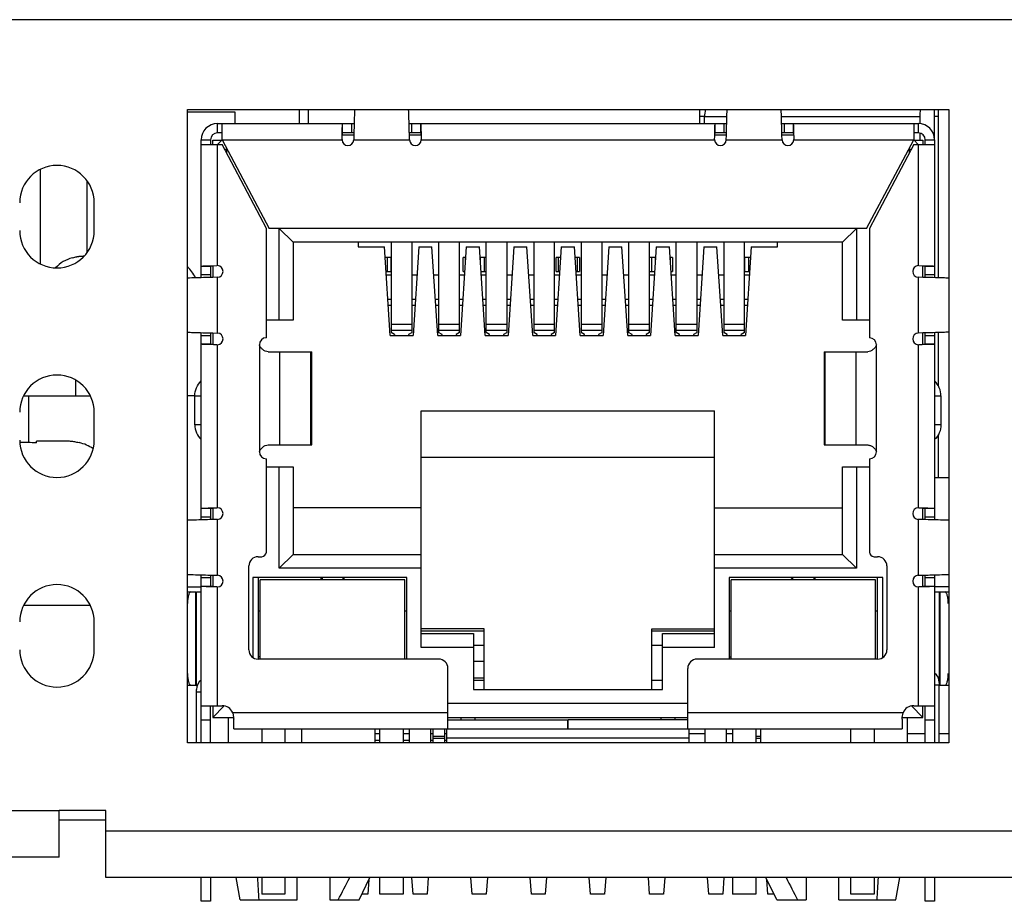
# Model space of a CAD drawing. Header units: millimetres. Extents: x 137 to 398, y 52 to 260.
# Tile 12 of 16: x 203 to 217, y 247 to 260. Entities that reach past the tile are written whole.
import ezdxf

# ---------------------------------------------------------------- set-up
doc = ezdxf.new("R2010")
doc.units = ezdxf.units.MM
doc.header["$LTSCALE"] = 23.1
doc.layers.add('20_ALL_FEATURES', color=7, linetype='CONTINUOUS')

msp = doc.modelspace()

# ---------------------------------------------------------------- linework, layer by layer
at = {"layer": '20_ALL_FEATURES', "color": 0}
for p, q in [((266.2815, 259.5606), (197.9235, 259.5606)), ((205.2357, 249.2021), (205.2357, 258.2733)), ((205.2357, 258.2733), (216.1411, 258.2733)), ((205.2423, 258.2399), (205.9142, 258.2399)), ((205.9142, 258.2399), (205.9142, 258.0732)), ((206.8364, 258.2733), (206.8364, 258.0732)), ((206.9698, 258.0732), (206.9698, 258.2733)), ((212.576, 258.0732), (212.576, 258.2733)), ((215.9377, 257.8609), (215.9377, 258.2733)), ((215.9951, 255.8638), (215.9951, 258.2733)), ((216.1411, 258.2733), (216.1411, 249.2021)), ((205.667, 257.9398), (205.667, 258.0732)), ((205.667, 258.0732), (207.6246, 258.0732)), ((205.7337, 257.8397), (205.7337, 258.0732)), ((207.4592, 257.9398), (207.4592, 258.0732)), ((207.5847, 258.0732), (207.5847, 257.9398)), ((208.4118, 258.0732), (212.9606, 258.0732)), ((208.4517, 257.9398), (208.4517, 258.0732)), ((208.5772, 258.0732), (208.5772, 257.9398)), ((212.6444, 258.1732), (212.576, 258.1732)), ((212.6444, 258.0732), (212.6444, 258.1732)), ((212.6444, 258.1732), (212.9636, 258.1732)), ((212.7952, 257.9398), (212.7952, 258.0732)), ((212.9207, 258.0732), (212.9207, 257.9398)), ((213.7448, 258.1732), (215.7248, 258.1732)), ((213.7478, 258.0732), (215.7054, 258.0732)), ((213.7877, 257.9398), (213.7877, 258.0732)), ((213.9132, 258.0732), (213.9132, 257.9398)), ((215.6387, 258.0732), (215.6387, 257.8397)), ((215.7054, 258.0732), (215.7054, 257.9398)), ((215.7248, 258.1732), (215.7248, 258.0732)), ((215.9951, 258.1732), (215.9377, 258.1732)), ((205.7337, 257.9398), (205.667, 257.9398)), ((207.4524, 257.8941), (207.4534, 257.9398)), ((207.4534, 257.9398), (207.4539, 257.9603)), ((207.6208, 257.9398), (207.4592, 257.9398)), ((208.5772, 257.9398), (208.4156, 257.9398)), ((208.583, 257.9398), (208.5835, 257.9177)), ((212.7884, 257.8941), (212.7894, 257.9398)), ((212.7894, 257.9398), (212.7899, 257.9603)), ((212.9568, 257.9398), (212.7952, 257.9398)), ((213.9132, 257.9398), (213.7516, 257.9398)), ((213.919, 257.9398), (213.9195, 257.9177)), ((215.7054, 257.9398), (215.6387, 257.9398)), ((215.7248, 257.9398), (215.7248, 257.8348)), ((205.4336, 255.8655), (205.4336, 257.8397)), ((205.4336, 257.8397), (205.567, 257.8397)), ((205.567, 257.8397), (205.567, 257.773)), ((205.6003, 257.773), (205.6003, 257.8348)), ((205.6003, 257.8348), (205.7288, 257.8348)), ((205.7337, 257.8397), (205.667, 257.773)), ((205.7337, 257.8397), (206.4074, 256.5724)), ((205.7337, 257.8397), (207.4513, 257.8397)), ((207.4513, 257.8468), (207.4524, 257.8941)), ((207.6198, 257.9064), (207.4549, 257.9064)), ((207.6198, 257.9064), (207.618, 257.8397)), ((207.618, 257.8397), (208.4184, 257.8397)), ((208.4184, 257.8397), (208.4166, 257.9064)), ((208.5815, 257.9064), (208.4166, 257.9064)), ((208.5835, 257.9177), (208.584, 257.8946)), ((208.584, 257.8946), (208.5851, 257.8468)), ((208.5851, 257.8397), (212.7873, 257.8397)), ((212.7873, 257.8468), (212.7884, 257.8941)), ((212.9558, 257.9064), (212.7909, 257.9064)), ((212.954, 257.8397), (212.9558, 257.9064)), ((212.954, 257.8397), (213.7544, 257.8397)), ((213.7544, 257.8397), (213.7526, 257.9064)), ((213.9175, 257.9064), (213.7526, 257.9064)), ((213.9195, 257.9177), (213.92, 257.8946)), ((213.92, 257.8946), (213.9211, 257.8468)), ((213.9211, 257.8397), (215.6387, 257.8397)), ((214.965, 256.5724), (215.6387, 257.8397)), ((215.7054, 257.773), (215.6387, 257.8397)), ((215.6436, 257.8348), (215.7721, 257.8348)), ((215.7721, 257.8348), (215.7721, 257.773)), ((215.8054, 257.773), (215.8054, 257.8397)), ((215.8054, 257.8397), (215.9388, 257.8397)), ((215.9388, 257.8397), (215.9388, 255.8655)), ((205.4336, 257.773), (205.7337, 257.773)), ((205.667, 256.0387), (205.667, 257.773)), ((206.3674, 256.5724), (205.7337, 257.773)), ((205.7689, 257.7063), (205.8046, 257.7063)), ((205.8004, 257.6466), (205.8004, 257.7142)), ((215.6387, 257.773), (215.005, 256.5724)), ((215.5678, 257.7063), (215.6035, 257.7063)), ((215.572, 257.7142), (215.572, 257.6466)), ((215.6387, 257.773), (215.9388, 257.773)), ((215.7054, 257.773), (215.7054, 256.0387)), ((203.1296, 257.4155), (203.1296, 256.0629)), ((203.7966, 257.2556), (203.7966, 256.2227)), ((203.9017, 256.5391), (203.9017, 256.9393)), ((206.3674, 255.005), (206.3674, 256.5724)), ((214.965, 256.5724), (206.4074, 256.5724)), ((206.5508, 255.2584), (206.5508, 256.5724)), ((206.5508, 256.5724), (206.7509, 256.3723)), ((214.8216, 256.5724), (214.6215, 256.3723)), ((214.8216, 256.5724), (214.8216, 255.2584)), ((215.005, 256.5724), (215.005, 255.005)), ((206.7509, 256.3723), (206.7509, 255.2584)), ((214.6215, 256.3723), (206.7509, 256.3723)), ((207.6847, 256.3723), (207.6847, 256.3056)), ((207.6847, 256.3056), (208.0592, 256.3056)), ((208.1413, 255.0383), (208.0592, 256.3056)), ((208.1549, 256.3723), (208.1549, 255.0795)), ((208.4551, 255.0795), (208.4551, 256.3723)), ((208.5508, 256.3056), (208.4687, 255.0383)), ((208.5508, 256.3056), (208.7395, 256.3056)), ((208.8217, 255.0383), (208.7395, 256.3056)), ((208.8353, 256.3723), (208.8353, 255.0795)), ((209.1354, 255.0795), (209.1354, 256.3723)), ((209.2312, 256.3056), (209.149, 255.0383)), ((209.2312, 256.3056), (209.4199, 256.3056)), ((209.502, 255.0383), (209.4199, 256.3056)), ((209.5156, 255.0795), (209.5156, 256.3723)), ((209.8158, 255.0795), (209.8158, 256.3723)), ((209.9115, 256.3056), (209.8294, 255.0383)), ((209.9115, 256.3056), (210.1002, 256.3056)), ((210.1824, 255.0383), (210.1002, 256.3056)), ((210.196, 256.3723), (210.196, 255.0795)), ((210.4961, 255.0795), (210.4961, 256.3723)), ((210.5918, 256.3056), (210.5097, 255.0383)), ((210.5918, 256.3056), (210.7806, 256.3056)), ((210.8627, 255.0383), (210.7806, 256.3056)), ((210.8763, 256.3723), (210.8763, 255.0795)), ((211.1764, 255.0795), (211.1764, 256.3723)), ((211.2722, 256.3056), (211.19, 255.0383)), ((211.2722, 256.3056), (211.4609, 256.3056)), ((211.543, 255.0383), (211.4609, 256.3056)), ((211.5566, 256.3723), (211.5566, 255.0795)), ((211.8568, 255.0795), (211.8568, 256.3723)), ((211.9525, 256.3056), (211.8704, 255.0383)), ((211.9525, 256.3056), (212.1412, 256.3056)), ((212.2234, 255.0383), (212.1412, 256.3056)), ((212.237, 255.0795), (212.237, 256.3723)), ((212.5371, 255.0795), (212.5371, 256.3723)), ((212.6329, 256.3056), (212.5507, 255.0383)), ((212.6329, 256.3056), (212.8216, 256.3056)), ((212.9037, 255.0383), (212.8216, 256.3056)), ((212.9173, 256.3723), (212.9173, 255.0795)), ((213.2175, 255.0795), (213.2175, 256.3723)), ((213.3132, 256.3056), (213.2311, 255.0383)), ((213.3132, 256.3056), (213.6877, 256.3056)), ((213.6877, 256.3056), (213.6877, 256.3723)), ((214.6215, 255.2584), (214.6215, 256.3723)), ((203.5886, 256.1518), (203.5931, 256.1473)), ((208.1549, 256.1555), (208.0689, 256.1555)), ((208.1016, 255.9554), (208.1016, 256.1555)), ((208.1516, 256.1555), (208.1516, 255.9554)), ((209.1858, 255.9554), (209.1858, 256.1555)), ((209.2188, 256.1555), (209.1858, 256.1555)), ((209.2148, 256.1555), (209.2148, 256.0526)), ((209.5156, 256.1555), (209.4296, 256.1555)), ((209.4356, 256.0636), (209.4356, 256.1555)), ((209.4856, 256.1555), (209.4856, 255.9554)), ((209.4896, 255.9554), (209.4896, 256.1555)), ((210.5198, 255.9554), (210.5198, 256.1555)), ((210.5821, 256.1555), (210.5198, 256.1555)), ((210.5488, 256.1555), (210.5488, 255.9554)), ((210.5528, 255.9554), (210.5528, 256.1555)), ((210.8526, 256.1555), (210.7903, 256.1555)), ((210.8196, 256.1555), (210.8196, 255.9554)), ((210.8236, 255.9554), (210.8236, 256.1555)), ((210.8526, 256.1555), (210.8526, 255.9554)), ((211.9428, 256.1555), (211.8568, 256.1555)), ((211.8828, 256.1555), (211.8828, 255.9554)), ((211.8868, 255.9554), (211.8868, 256.1555)), ((211.9368, 256.1555), (211.9368, 256.0636)), ((212.1866, 256.1555), (212.1536, 256.1555)), ((212.1576, 256.0526), (212.1576, 256.1555)), ((212.1866, 256.1555), (212.1866, 255.9554)), ((213.3035, 256.1555), (213.2175, 256.1555)), ((213.2208, 255.9554), (213.2208, 256.1555)), ((213.2708, 256.1555), (213.2708, 255.9554)), ((205.4336, 256.0309), (205.567, 256.0309)), ((205.567, 256.0366), (205.589, 256.0371)), ((205.567, 256.0309), (205.567, 255.8693)), ((205.589, 256.0371), (205.6121, 256.0377)), ((205.6003, 256.0352), (205.6003, 255.8702)), ((205.6121, 256.0377), (205.6599, 256.0387)), ((215.7125, 256.0387), (215.7597, 256.0377)), ((215.7597, 256.0377), (215.8054, 256.0366)), ((215.7721, 255.8702), (215.7721, 256.0352)), ((215.8054, 256.0366), (215.826, 256.0361)), ((215.8054, 255.8693), (215.8054, 256.0309)), ((215.8054, 256.0309), (215.9388, 256.0309)), ((205.567, 255.9053), (205.4336, 255.9053)), ((205.667, 255.8721), (205.6003, 255.8702)), ((205.667, 255.8721), (205.6003, 255.8702)), ((205.667, 255.0717), (205.667, 255.8721)), ((208.0819, 255.9554), (208.1549, 255.9554)), ((208.0851, 255.9054), (208.1549, 255.9054)), ((208.4551, 255.9054), (208.5249, 255.9054)), ((208.7655, 255.9054), (208.8353, 255.9054)), ((209.1354, 255.9054), (209.2052, 255.9054)), ((209.1858, 255.9554), (209.2085, 255.9554)), ((209.4426, 255.9554), (209.5156, 255.9554)), ((209.4458, 255.9054), (209.5156, 255.9054)), ((209.8158, 255.9054), (209.8856, 255.9054)), ((210.1262, 255.9054), (210.196, 255.9054)), ((210.4961, 255.9054), (210.5659, 255.9054)), ((210.5198, 255.9554), (210.5691, 255.9554)), ((210.8033, 255.9554), (210.8526, 255.9554)), ((210.8065, 255.9054), (210.8763, 255.9054)), ((211.1764, 255.9054), (211.2462, 255.9054)), ((211.4868, 255.9054), (211.5566, 255.9054)), ((211.8568, 255.9554), (211.9298, 255.9554)), ((211.8568, 255.9054), (211.9266, 255.9054)), ((212.1639, 255.9554), (212.1866, 255.9554)), ((212.1672, 255.9054), (212.237, 255.9054)), ((212.5371, 255.9054), (212.6069, 255.9054)), ((212.8475, 255.9054), (212.9173, 255.9054)), ((213.2175, 255.9554), (213.2905, 255.9554)), ((213.2175, 255.9054), (213.2873, 255.9054)), ((215.7054, 255.8721), (215.7054, 255.0717)), ((215.7721, 255.8702), (215.7054, 255.8721)), ((215.7721, 255.8702), (215.7054, 255.8721)), ((215.9388, 255.9053), (215.8054, 255.9053)), ((208.1549, 255.555), (208.1079, 255.555)), ((208.5022, 255.555), (208.4551, 255.555)), ((208.8353, 255.555), (208.7882, 255.555)), ((209.1825, 255.555), (209.1354, 255.555)), ((209.5156, 255.555), (209.4685, 255.555)), ((209.8628, 255.555), (209.8158, 255.555)), ((210.196, 255.555), (210.1489, 255.555)), ((210.5432, 255.555), (210.4961, 255.555)), ((210.8763, 255.555), (210.8292, 255.555)), ((211.2235, 255.555), (211.1764, 255.555)), ((211.5566, 255.555), (211.5096, 255.555)), ((211.9039, 255.555), (211.8568, 255.555)), ((212.237, 255.555), (212.1899, 255.555)), ((212.5842, 255.555), (212.5371, 255.555)), ((212.9173, 255.555), (212.8702, 255.555)), ((213.2645, 255.555), (213.2175, 255.555)), ((208.1132, 255.4719), (208.1549, 255.4719)), ((208.4551, 255.4719), (208.4968, 255.4719)), ((208.7936, 255.4719), (208.8353, 255.4719)), ((209.1354, 255.4719), (209.1771, 255.4719)), ((209.4739, 255.4719), (209.5156, 255.4719)), ((209.8158, 255.4719), (209.8575, 255.4719)), ((210.1543, 255.4719), (210.196, 255.4719)), ((210.4961, 255.4719), (210.5378, 255.4719)), ((210.8346, 255.4719), (210.8763, 255.4719)), ((211.1764, 255.4719), (211.2181, 255.4719)), ((211.5149, 255.4719), (211.5566, 255.4719)), ((211.8568, 255.4719), (211.8985, 255.4719)), ((212.1953, 255.4719), (212.237, 255.4719)), ((212.5371, 255.4719), (212.5788, 255.4719)), ((212.8756, 255.4719), (212.9173, 255.4719)), ((213.2175, 255.4719), (213.2592, 255.4719)), ((206.7509, 255.2584), (206.3674, 255.2584)), ((215.005, 255.2584), (214.6215, 255.2584)), ((208.1549, 255.2021), (208.4551, 255.2021)), ((208.4551, 255.1106), (208.1549, 255.1106)), ((208.8353, 255.2021), (209.1354, 255.2021)), ((209.1354, 255.1106), (208.8353, 255.1106)), ((209.5156, 255.2021), (209.8158, 255.2021)), ((209.8158, 255.1106), (209.5156, 255.1106)), ((210.196, 255.2021), (210.4961, 255.2021)), ((210.4961, 255.1106), (210.196, 255.1106)), ((210.8763, 255.2021), (211.1764, 255.2021)), ((211.1764, 255.1106), (210.8763, 255.1106)), ((211.5566, 255.2021), (211.8568, 255.2021)), ((211.8568, 255.1106), (211.5566, 255.1106)), ((212.237, 255.2021), (212.5371, 255.2021)), ((212.5371, 255.1106), (212.237, 255.1106)), ((212.9173, 255.2021), (213.2175, 255.2021)), ((213.2175, 255.1106), (212.9173, 255.1106)), ((205.4336, 252.3971), (205.4336, 255.0782)), ((205.4336, 255.0384), (205.567, 255.0384)), ((205.567, 255.0744), (205.567, 254.9128)), ((205.6003, 255.0735), (205.6003, 254.9086)), ((205.6003, 255.0735), (205.667, 255.0717)), ((205.6003, 255.0735), (205.667, 255.0717)), ((208.1413, 255.0383), (208.4687, 255.0383)), ((208.205, 255.0527), (208.1549, 255.0795)), ((208.205, 255.0527), (208.205, 255.0383)), ((208.4551, 255.0795), (208.4051, 255.0527)), ((208.4051, 255.0527), (208.4051, 255.0383)), ((208.8217, 255.0383), (209.149, 255.0383)), ((208.8853, 255.0527), (208.8353, 255.0795)), ((208.8853, 255.0383), (208.8853, 255.0527)), ((209.1354, 255.0795), (209.0854, 255.0527)), ((209.0854, 255.0527), (209.0854, 255.0383)), ((209.502, 255.0383), (209.8294, 255.0383)), ((209.5656, 255.0527), (209.5156, 255.0795)), ((209.5656, 255.0383), (209.5656, 255.0527)), ((209.8158, 255.0795), (209.7657, 255.0527)), ((209.7657, 255.0527), (209.7657, 255.0383)), ((210.1824, 255.0383), (210.5097, 255.0383)), ((210.246, 255.0527), (210.196, 255.0795)), ((210.246, 255.0383), (210.246, 255.0527)), ((210.4961, 255.0795), (210.4461, 255.0527)), ((210.4461, 255.0527), (210.4461, 255.0383)), ((210.8627, 255.0383), (211.19, 255.0383)), ((210.9263, 255.0527), (210.8763, 255.0795)), ((210.9263, 255.0383), (210.9263, 255.0527)), ((211.1764, 255.0795), (211.1264, 255.0527)), ((211.1264, 255.0527), (211.1264, 255.0383)), ((211.543, 255.0383), (211.8704, 255.0383)), ((211.6067, 255.0527), (211.5566, 255.0795)), ((211.6067, 255.0383), (211.6067, 255.0527)), ((211.8568, 255.0795), (211.8068, 255.0527)), ((211.8068, 255.0527), (211.8068, 255.0383)), ((212.2234, 255.0383), (212.5507, 255.0383)), ((212.287, 255.0527), (212.237, 255.0795)), ((212.287, 255.0383), (212.287, 255.0527)), ((212.5371, 255.0795), (212.4871, 255.0527)), ((212.4871, 255.0527), (212.4871, 255.0383)), ((212.9037, 255.0383), (213.2311, 255.0383)), ((212.9673, 255.0527), (212.9173, 255.0795)), ((212.9673, 255.0383), (212.9673, 255.0527)), ((213.2175, 255.0795), (213.1674, 255.0527)), ((213.1674, 255.0383), (213.1674, 255.0527)), ((215.7721, 255.0735), (215.7054, 255.0717)), ((215.7721, 255.0735), (215.7054, 255.0717)), ((215.7721, 254.9086), (215.7721, 255.0735)), ((215.8054, 254.9128), (215.8054, 255.0744)), ((215.8054, 255.0384), (215.9388, 255.0384)), ((215.9388, 255.0782), (215.9388, 252.3971)), ((215.9951, 254.3111), (215.9951, 255.0799)), ((205.567, 254.9128), (205.4336, 254.9128)), ((205.567, 254.9071), (205.5464, 254.9076)), ((205.6127, 254.906), (205.567, 254.9071)), ((205.6599, 254.905), (205.6127, 254.906)), ((205.667, 252.5703), (205.667, 254.905)), ((206.2673, 254.9049), (206.2673, 253.3708)), ((215.1051, 253.3708), (215.1051, 254.9049)), ((215.7054, 254.905), (215.7054, 252.5703)), ((215.7603, 254.906), (215.7125, 254.905)), ((215.7834, 254.9066), (215.7603, 254.906)), ((215.8054, 254.9071), (215.7834, 254.9066)), ((215.9388, 254.9128), (215.8054, 254.9128)), ((206.3921, 254.8049), (207.017, 254.8049)), ((206.5601, 253.4709), (206.5601, 254.8049)), ((207.0015, 254.8049), (207.0015, 253.4709)), ((207.017, 253.4709), (207.017, 254.8049)), ((214.3554, 254.8049), (214.3554, 253.4709)), ((214.3554, 254.8049), (214.9803, 254.8049)), ((214.3709, 253.4709), (214.3709, 254.8049)), ((214.8123, 254.8049), (214.8123, 253.4709)), ((203.6348, 254.3998), (203.6348, 254.1712)), ((202.889, 254.1712), (203.8474, 254.1712)), ((202.9678, 253.5035), (202.9678, 254.1712)), ((205.3431, 254.1712), (205.2357, 254.1712)), ((205.3431, 253.7594), (205.3431, 254.173)), ((205.3431, 254.173), (205.4336, 254.173)), ((215.9388, 254.173), (216.0293, 254.173)), ((216.0293, 254.173), (216.0293, 253.7594)), ((203.9017, 253.5376), (203.9017, 253.9378)), ((208.5851, 250.5694), (208.5851, 253.9578)), ((208.5851, 253.9578), (212.7872, 253.9578)), ((212.7872, 250.5694), (212.7872, 253.9578)), ((205.4336, 253.7594), (205.3431, 253.7594)), ((216.0293, 253.7594), (215.9388, 253.7594)), ((215.9951, 253.0039), (215.9951, 253.6211)), ((203.0743, 253.5003), (203.0743, 253.5242)), ((203.5016, 253.5242), (203.0743, 253.5242)), ((203.684, 253.5003), (203.6877, 253.504)), ((206.3921, 253.4709), (207.017, 253.4709)), ((214.3554, 253.4709), (214.9803, 253.4709)), ((212.7872, 253.2908), (208.5851, 253.2908)), ((206.3674, 251.9368), (206.3674, 253.2708)), ((206.3674, 253.1574), (206.7509, 253.1574)), ((206.5508, 251.7033), (206.5508, 253.1574)), ((206.7509, 253.1574), (206.7509, 251.9034)), ((214.6215, 251.9034), (214.6215, 253.1574)), ((214.6215, 253.1574), (215.005, 253.1574)), ((214.8216, 253.1574), (214.8216, 251.7033)), ((215.005, 253.2708), (215.005, 251.9368)), ((215.9388, 253.0039), (216.1411, 253.0039)), ((205.4336, 252.5625), (205.567, 252.5625)), ((205.567, 252.4369), (205.4336, 252.4369)), ((205.567, 252.5682), (205.589, 252.5687)), ((205.567, 252.5625), (205.567, 252.4009)), ((205.589, 252.5687), (205.6121, 252.5693)), ((205.6003, 252.5668), (205.6003, 252.4018)), ((205.6121, 252.5693), (205.6599, 252.5703)), ((208.5851, 252.5704), (206.7509, 252.5704)), ((212.7872, 252.5704), (214.6215, 252.5704)), ((215.7125, 252.5703), (215.7597, 252.5693)), ((215.7597, 252.5693), (215.8054, 252.5682)), ((215.7721, 252.4018), (215.7721, 252.5668)), ((215.8054, 252.5682), (215.826, 252.5677)), ((215.8054, 252.4009), (215.8054, 252.5625)), ((215.8054, 252.5625), (215.9388, 252.5625)), ((215.9388, 252.4369), (215.8054, 252.4369)), ((205.667, 252.4037), (205.6003, 252.4018)), ((205.667, 252.4037), (205.6003, 252.4018)), ((205.667, 251.6033), (205.667, 252.4037)), ((215.7054, 252.4037), (215.7054, 251.6033)), ((215.7721, 252.4018), (215.7054, 252.4037)), ((215.7721, 252.4018), (215.7054, 252.4037)), ((206.2506, 251.8701), (206.3007, 251.8701)), ((206.5508, 251.7033), (206.7509, 251.9034)), ((206.7509, 251.9034), (208.5851, 251.9034)), ((212.7872, 251.9034), (214.6215, 251.9034)), ((214.6215, 251.9034), (214.8216, 251.7033)), ((215.0717, 251.8701), (215.1217, 251.8701)), ((206.1172, 250.5361), (206.1172, 251.7367)), ((215.2551, 251.7367), (215.2551, 250.5361)), ((205.4336, 249.2021), (205.4336, 251.6098)), ((205.567, 251.606), (205.567, 251.4444)), ((205.6003, 251.6051), (205.6003, 251.4402)), ((205.6003, 251.6051), (205.667, 251.6033)), ((205.6003, 251.6051), (205.667, 251.6033)), ((208.5851, 251.7033), (206.5508, 251.7033)), ((214.8216, 251.7033), (212.7872, 251.7033)), ((215.7054, 251.6033), (215.7721, 251.6051)), ((215.7054, 251.6033), (215.7721, 251.6051)), ((215.7721, 251.4402), (215.7721, 251.6051)), ((215.8054, 251.4444), (215.8054, 251.606)), ((215.9388, 251.6098), (215.9388, 249.2021)), ((205.4336, 251.57), (205.567, 251.57)), ((205.567, 251.4444), (205.4336, 251.4444)), ((206.1739, 251.5699), (206.1739, 250.427)), ((208.3784, 251.5699), (206.1739, 251.5699)), ((206.2506, 251.5699), (206.2506, 250.4027)), ((206.2807, 250.4027), (206.2807, 251.5366)), ((208.3484, 251.5366), (206.2807, 251.5366)), ((207.1311, 251.5366), (207.1644, 251.5699)), ((207.1644, 251.5699), (207.1644, 251.5366)), ((207.4646, 251.5699), (207.4646, 251.5366)), ((207.4979, 251.5366), (207.4646, 251.5699)), ((208.3484, 250.4027), (208.3484, 251.5366)), ((208.3784, 250.4027), (208.3784, 251.5699)), ((212.994, 251.5699), (212.994, 250.4027)), ((215.1985, 251.5699), (212.994, 251.5699)), ((213.024, 250.4027), (213.024, 251.5366)), ((215.0917, 251.5366), (213.024, 251.5366)), ((213.8745, 251.5366), (213.9078, 251.5699)), ((213.9078, 251.5366), (213.9078, 251.5699)), ((214.208, 251.5699), (214.208, 251.5366)), ((214.208, 251.5699), (214.2413, 251.5366)), ((215.0917, 250.4027), (215.0917, 251.5366)), ((215.1217, 250.4027), (215.1217, 251.5699)), ((215.1985, 250.427), (215.1985, 251.5699)), ((215.8054, 251.57), (215.9388, 251.57)), ((215.9388, 251.4444), (215.8054, 251.4444)), ((205.2335, 251.4365), (205.4336, 251.4365)), ((205.2357, 251.3649), (205.3669, 251.3649)), ((205.3538, 251.3649), (205.3538, 250.0309)), ((205.3669, 250.0309), (205.3669, 251.3649)), ((205.3746, 251.3649), (205.4336, 251.3649)), ((205.567, 251.4387), (205.5464, 251.4392)), ((205.6127, 251.4376), (205.567, 251.4387)), ((205.6599, 251.4366), (205.6127, 251.4376)), ((205.667, 249.7357), (205.667, 251.4366)), ((215.7054, 251.4366), (215.7054, 249.7357)), ((215.7603, 251.4376), (215.7125, 251.4366)), ((215.7834, 251.4382), (215.7603, 251.4376)), ((215.8054, 251.4387), (215.7834, 251.4382)), ((216.1389, 251.4365), (215.9388, 251.4365)), ((215.9388, 251.3649), (216.1411, 251.3649)), ((216.0055, 251.3649), (216.0055, 250.0692)), ((216.0186, 250.0309), (216.0186, 251.3649)), ((203.8474, 251.1697), (202.889, 251.1697)), ((206.2807, 251.0897), (206.2506, 251.0897)), ((208.3784, 251.0897), (208.3484, 251.0897)), ((213.024, 251.0897), (212.994, 251.0897)), ((215.1217, 251.0897), (215.0917, 251.0897)), ((203.9017, 250.5361), (203.9017, 250.9363)), ((209.4856, 250.8029), (208.5851, 250.8029)), ((208.5851, 250.7695), (209.3322, 250.7695)), ((209.4856, 250.8362), (208.5851, 250.8362)), ((209.3322, 250.7695), (209.3322, 249.9691)), ((209.4856, 249.9691), (209.4856, 250.8362)), ((211.8868, 249.9691), (211.8868, 250.8362)), ((211.8868, 250.8362), (212.7872, 250.8362)), ((212.7872, 250.8029), (211.8868, 250.8029)), ((212.0402, 249.9691), (212.0402, 250.7695)), ((212.0402, 250.7695), (212.7872, 250.7695)), ((209.3322, 250.6028), (209.4856, 250.6028)), ((211.8868, 250.6028), (212.0402, 250.6028)), ((209.3322, 250.5694), (208.5851, 250.5694)), ((212.7872, 250.5694), (212.0402, 250.5694)), ((208.8353, 250.4027), (206.2506, 250.4027)), ((206.2807, 250.436), (206.2506, 250.436)), ((209.4856, 250.3678), (209.3322, 250.3678)), ((215.1217, 250.4027), (212.5371, 250.4027)), ((212.994, 250.436), (213.024, 250.436)), ((208.9687, 249.4022), (208.9687, 250.2693)), ((212.4037, 249.4022), (212.4037, 250.2693)), ((209.3322, 250.1343), (209.4856, 250.1343)), ((209.3322, 250.1025), (209.4856, 250.1025)), ((211.8868, 250.1025), (212.0402, 250.1025)), ((215.9388, 250.0358), (216.0055, 250.0358)), ((216.0055, 250.0692), (216.0055, 250.0358)), ((216.0055, 249.2021), (216.0055, 250.0358)), ((205.2357, 250.0309), (205.379, 250.0309)), ((205.3669, 249.9358), (205.3669, 249.9691)), ((205.3669, 249.2021), (205.3669, 249.9358)), ((205.3669, 249.9358), (205.4336, 249.9358)), ((209.3322, 249.9691), (212.0402, 249.9691)), ((216.0055, 250.0309), (216.1411, 250.0309)), ((212.4037, 249.769), (208.9687, 249.769)), ((205.4336, 249.7357), (205.7337, 249.7357)), ((205.567, 249.2021), (205.567, 249.7357)), ((205.6003, 249.7357), (205.6003, 249.5689)), ((205.7642, 249.7327), (205.6003, 249.5689)), ((208.9687, 249.6356), (205.8866, 249.6356)), ((205.8866, 249.6356), (205.8966, 249.5689)), ((215.4858, 249.6356), (212.4037, 249.6356)), ((215.4758, 249.5689), (215.4858, 249.6356)), ((215.6082, 249.7327), (215.7721, 249.5689)), ((215.6387, 249.7357), (215.9388, 249.7357)), ((215.7721, 249.5689), (215.7721, 249.7357)), ((215.8054, 249.2021), (215.8054, 249.7357)), ((205.4336, 249.5356), (205.567, 249.5356)), ((205.6003, 249.5689), (205.8966, 249.5689)), ((205.8238, 249.2021), (205.8238, 249.5689)), ((205.9005, 249.4022), (205.9005, 249.5447)), ((208.9687, 249.5689), (212.4037, 249.5689)), ((208.9687, 249.5356), (210.6862, 249.5356)), ((209.1521, 249.5689), (209.1521, 249.5356)), ((209.3522, 249.5689), (209.3522, 249.5356)), ((210.6862, 249.4022), (210.6862, 249.5356)), ((210.6895, 249.4022), (210.6895, 249.5356)), ((212.4037, 249.5356), (210.6895, 249.5356)), ((212.0202, 249.5356), (212.0202, 249.5689)), ((212.2203, 249.5356), (212.2203, 249.5689)), ((215.4719, 249.5447), (215.4719, 249.4022)), ((215.4758, 249.5689), (215.7721, 249.5689)), ((215.5486, 249.2021), (215.5486, 249.5689)), ((215.8054, 249.5356), (215.9388, 249.5356)), ((205.9005, 249.4022), (210.6862, 249.4022)), ((206.3007, 249.4022), (206.3007, 249.2021)), ((206.6342, 249.4022), (206.6342, 249.2021)), ((206.8743, 249.2021), (206.8743, 249.4022)), ((207.9248, 249.2021), (207.9248, 249.4022)), ((207.9248, 249.3354), (207.9949, 249.3354)), ((207.9949, 249.2021), (207.9949, 249.4022)), ((208.3284, 249.4022), (208.3284, 249.2021)), ((208.3284, 249.3354), (208.4184, 249.3354)), ((208.4184, 249.2021), (208.4184, 249.4022)), ((208.7186, 249.4022), (208.7186, 249.2021)), ((208.7186, 249.3354), (208.7555, 249.3354)), ((208.7555, 249.2021), (208.7555, 249.4022)), ((208.9222, 249.2021), (208.9222, 249.4022)), ((208.9222, 249.3354), (208.952, 249.3354)), ((208.952, 249.2021), (208.952, 249.4022)), ((210.6895, 249.4022), (215.4719, 249.4022)), ((212.4204, 249.4022), (212.4204, 249.2021)), ((212.4204, 249.3354), (212.6539, 249.3354)), ((212.6539, 249.2021), (212.6539, 249.4022)), ((212.954, 249.4022), (212.954, 249.2021)), ((212.954, 249.3354), (213.044, 249.3354)), ((213.044, 249.4022), (213.044, 249.2021)), ((213.3775, 249.4022), (213.3775, 249.2021)), ((213.4476, 249.2021), (213.4476, 249.4022)), ((214.7382, 249.2021), (214.7382, 249.4022)), ((215.0717, 249.4022), (215.0717, 249.2021)), ((215.5486, 249.3354), (215.8054, 249.3354)), ((216.0055, 249.3354), (216.1411, 249.3354)), ((216.1411, 249.2021), (205.2357, 249.2021)), ((207.9949, 249.2354), (207.9248, 249.2354)), ((208.4184, 249.2354), (208.3284, 249.2354)), ((208.7555, 249.2354), (208.7186, 249.2354)), ((208.7555, 249.299), (208.9222, 249.299)), ((208.9222, 249.2657), (208.7555, 249.2657)), ((208.952, 249.2354), (208.9222, 249.2354)), ((212.4204, 249.2688), (208.952, 249.2688)), ((213.3778, 249.299), (213.4476, 249.299)), ((213.4476, 249.2657), (213.3778, 249.2657)), ((198.0655, 248.2349), (203.4015, 248.2349)), ((203.4015, 247.5679), (203.4015, 248.2349)), ((204.0685, 248.2349), (203.4015, 248.2349)), ((204.0685, 247.2744), (204.0685, 248.2349)), ((203.4015, 248.1015), (204.0685, 248.1015)), ((204.0685, 247.9414), (225.8325, 247.9414)), ((203.4015, 247.5679), (198.0655, 247.5679)), ((225.8325, 247.2744), (204.0685, 247.2744)), ((205.4336, 246.9343), (205.4336, 247.2744)), ((205.567, 247.2744), (205.567, 246.9343)), ((205.9905, 246.9543), (205.9333, 247.2744)), ((206.3007, 247.2744), (206.3007, 247.0343)), ((206.6342, 247.2744), (206.6342, 247.0343)), ((206.8076, 246.9543), (206.8076, 247.2744)), ((207.2745, 247.2744), (207.2745, 246.9543)), ((207.6947, 246.9543), (207.8501, 247.2744)), ((207.8375, 247.2484), (207.8214, 247.0343)), ((207.9949, 247.0343), (207.9949, 247.2744)), ((208.3284, 247.2744), (208.3284, 247.0343)), ((208.4684, 247.0343), (208.4504, 247.2744)), ((208.6865, 247.2744), (208.6685, 247.0343)), ((209.3155, 247.0343), (209.2975, 247.2744)), ((209.5336, 247.2744), (209.5156, 247.0343)), ((210.1626, 247.0343), (210.1446, 247.2744)), ((210.3807, 247.2744), (210.3627, 247.0343)), ((211.0097, 247.0343), (210.9917, 247.2744)), ((211.2278, 247.2744), (211.2098, 247.0343)), ((211.8568, 247.0343), (211.8388, 247.2744)), ((212.0749, 247.2744), (212.0569, 247.0343)), ((212.7039, 247.0343), (212.6859, 247.2744)), ((212.922, 247.2744), (212.904, 247.0343)), ((213.044, 247.2744), (213.044, 247.0343)), ((213.3775, 247.2744), (213.3775, 247.0343)), ((213.6777, 246.9543), (213.5223, 247.2744)), ((213.551, 247.0343), (213.5349, 247.2484)), ((214.0979, 247.2744), (214.0979, 246.9543)), ((214.5648, 246.9543), (214.5648, 247.2744)), ((214.7382, 247.0343), (214.7382, 247.2744)), ((215.0717, 247.2744), (215.0717, 247.0343)), ((215.3819, 246.9543), (215.4391, 247.2744)), ((215.8054, 246.9343), (215.8054, 247.2744)), ((215.9388, 247.2744), (215.9388, 246.9343)), ((205.567, 246.9343), (205.4336, 246.9343)), ((205.9905, 246.9543), (206.8076, 246.9543)), ((206.6342, 247.0343), (206.3007, 247.0343)), ((207.2745, 246.9543), (207.6947, 246.9543)), ((207.8214, 247.0343), (207.7336, 247.0343)), ((208.3284, 247.0343), (207.9949, 247.0343)), ((208.6685, 247.0343), (208.4684, 247.0343)), ((209.5156, 247.0343), (209.3155, 247.0343)), ((210.3627, 247.0343), (210.1626, 247.0343)), ((211.2098, 247.0343), (211.0097, 247.0343)), ((212.0569, 247.0343), (211.8568, 247.0343)), ((212.904, 247.0343), (212.7039, 247.0343)), ((213.3775, 247.0343), (213.044, 247.0343)), ((213.6388, 247.0343), (213.551, 247.0343)), ((213.6777, 246.9543), (214.0979, 246.9543)), ((214.5648, 246.9543), (215.3818, 246.9543)), ((215.0717, 247.0343), (214.7382, 247.0343)), ((215.9388, 246.9343), (215.8054, 246.9343))]:
    msp.add_line(p, q, dxfattribs=at)
for centre, radius, start, end in [((213.1555, 258.1735), 0.511, 168.72089, 180.03418), ((216.2359, 258.1735), 0.511, 168.72106, 180.03424), ((205.667, 257.8397), 0.2334, 90, 180), ((215.7054, 257.8397), 0.2334, 0, 90), ((205.667, 257.8397), 0.1001, 90, 180), ((215.7054, 257.8397), 0.1001, 0, 90), ((207.669, 257.8433), 0.2177, 179.06203, 180.00073), ((207.6692, 257.8433), 0.2179, 180.00093, 180.93764), ((207.5347, 257.8423), 0.0834, 181.75035, 358.24965), ((208.5017, 257.8423), 0.0834, 181.75035, 358.24965), ((208.3673, 257.8433), 0.2178, 359.06234, 0.93766), ((213.005, 257.8433), 0.2177, 179.06203, 180.00073), ((213.0052, 257.8433), 0.2179, 180.00093, 180.93764), ((212.8707, 257.8423), 0.0834, 181.75035, 358.24965), ((213.8377, 257.8423), 0.0834, 181.75035, 358.24965), ((213.7033, 257.8433), 0.2178, 359.06234, 0.93766), ((203.3681, 256.9393), 0.5336, 0, 180), ((203.3681, 256.5391), 0.5336, 180, 0), ((203.7349, 255.6386), 0.5336, 105.91277, 136.37253), ((203.7572, 255.615), 0.557, 101.3768, 107.13322), ((203.758, 255.6109), 0.5612, 99.763, 101.38068), ((203.7583, 255.6091), 0.5631, 99.47389, 99.7637), ((203.7586, 255.6076), 0.5645, 98.18909, 99.47345), ((203.7588, 255.606), 0.5662, 97.57226, 98.18941), ((203.759, 255.6045), 0.5676, 96.48736, 97.57206), ((203.7592, 255.603), 0.5692, 95.67402, 96.48748), ((203.7598, 255.5955), 0.5767, 90.55537, 95.66395), ((204.8688, 255.6386), 0.5336, 24.87724, 46.54105), ((205.6635, 255.8209), 0.2178, 89.06234, 90.93766), ((205.6645, 255.9554), 0.0834, 271.75035, 88.24965), ((215.7079, 255.9554), 0.0834, 91.75035, 268.24965), ((215.7089, 255.8209), 0.2179, 90.00055, 90.93764), ((215.7089, 255.821), 0.2177, 89.06203, 90.00035), ((205.6645, 254.9883), 0.0834, 271.75035, 88.24965), ((206.3674, 254.9049), 0.1001, 90, 179.99999), ((215.005, 254.9049), 0.1, 0, 90), ((215.7079, 254.9883), 0.0834, 91.75035, 268.24965), ((205.6635, 255.1227), 0.2177, 269.06203, 270.00035), ((205.6635, 255.1229), 0.2179, 270.00055, 270.93764), ((215.7089, 255.1228), 0.2178, 269.06234, 270.93766), ((203.3681, 253.9378), 0.5336, 0, 180), ((203.3681, 253.5376), 0.5336, 180, 0), ((202.908, 249.7906), 3.7134, 87.43299, 91.0996), ((203.5016, 252.8121), 0.7121, 85.00137, 90.00704), ((203.5024, 252.8221), 0.7021, 79.9567, 84.99374), ((203.5045, 252.8333), 0.6907, 74.93632, 79.96256), ((203.5245, 252.8572), 0.667, 57.03095, 75.8396), ((206.3674, 253.3708), 0.1001, 180.00008, 270), ((215.005, 253.3708), 0.1, 270, 0), ((205.6635, 252.3525), 0.2178, 89.06234, 90.93766), ((205.6645, 252.487), 0.0834, 271.75035, 88.24965), ((215.7079, 252.487), 0.0834, 91.75035, 268.24965), ((215.7089, 252.3525), 0.2179, 90.00055, 90.93764), ((215.7089, 252.3526), 0.2177, 89.06203, 90.00035), ((206.2506, 251.7367), 0.1334, 90, 180), ((206.3007, 251.9368), 0.0667, 270, 0), ((215.0717, 251.9368), 0.0667, 180, 270), ((215.1217, 251.7367), 0.1334, 0, 90), ((205.6645, 251.5199), 0.0834, 271.75035, 88.24965), ((215.7079, 251.5199), 0.0834, 91.75035, 268.24965), ((203.3681, 250.9363), 0.5336, 0, 180), ((205.6635, 251.6543), 0.2177, 269.06203, 270.00035), ((205.6635, 251.6545), 0.2179, 270.00055, 270.93764), ((215.7089, 251.6544), 0.2178, 269.06234, 270.93766), ((203.3681, 250.5361), 0.5336, 180, 0), ((206.2506, 250.5361), 0.1334, 180, 270), ((215.1217, 250.5361), 0.1334, 270, 0), ((208.8353, 250.2693), 0.1334, 0, 90), ((212.5371, 250.2693), 0.1334, 90, 180), ((215.8388, 250.0692), 0.1668, 0.00009, 53.1288), ((205.5336, 249.9691), 0.1668, 126.8712, 179.99991), ((205.7337, 249.5689), 0.1668, 23.57818, 90), ((215.6387, 249.5689), 0.1668, 90, 156.42182), ((209.8452, 250.1823), 3.9959, 188.83041, 189.18164), ((211.5272, 250.1823), 3.9959, 350.81836, 351.16959)]:
    msp.add_arc(centre, radius, start, end, dxfattribs=at)
for centre, start_param, end_param in [((206.8743, 260.1745), -3.8755999, -3.8476535), ((214.4981, 260.1745), -2.4355318, -2.4075855)]:
    msp.add_ellipse(centre, major_axis=(0, 17.374), ratio=0.0546505, start_param=start_param, end_param=end_param, dxfattribs=at)
for points, knots in [([(207.631, 258.2734), (207.63, 258.2462), (207.6259, 258.1239), (207.6225, 258.0015), (207.6198, 257.9064)], [0, 0, 0, 0, 0.2225974, 1, 1, 1, 1]), ([(208.4166, 257.9064), (208.4156, 257.9397), (208.4122, 258.062), (208.4086, 258.1843), (208.4054, 258.2734)], [0, 0, 0, 0, 0.2716773, 1, 1, 1, 1]), ([(212.9558, 257.9064), (212.9568, 257.9397), (212.9602, 258.062), (212.9638, 258.1843), (212.967, 258.2734)], [0, 0, 0, 0, 0.2716768, 1, 1, 1, 1]), ([(213.7526, 257.9064), (213.7516, 257.9397), (213.7482, 258.062), (213.7446, 258.1843), (213.7414, 258.2734)], [0, 0, 0, 0, 0.2716773, 1, 1, 1, 1]), ([(207.4539, 257.9603), (207.4541, 257.9685), (207.4546, 257.9841), (207.4552, 258.0062), (207.4558, 258.0256), (207.4565, 258.0419), (207.4571, 258.0548), (207.4577, 258.0635), (207.4581, 258.0685), (207.4585, 258.071), (207.4587, 258.0723), (207.459, 258.0732), (207.4592, 258.0732)], [0, 0, 0, 0, 0.2176676, 0.4142, 0.5864382, 0.7313792, 0.8467584, 0.9306495, 0.9603285, 0.9817291, 0.994837, 1, 1, 1, 1]), ([(208.5772, 258.0732), (208.5775, 258.0732), (208.5777, 258.072), (208.578, 258.0706), (208.5784, 258.0675), (208.5789, 258.0615), (208.5795, 258.0512), (208.5802, 258.0357), (208.5809, 258.0163), (208.5816, 257.9935), (208.5823, 257.9676), (208.5827, 257.9493), (208.583, 257.9398)], [0, 0, 0, 0, 0.005117, 0.0184042, 0.0401445, 0.0703042, 0.155444, 0.2721015, 0.4180672, 0.5903962, 0.7856274, 1, 1, 1, 1]), ([(212.7899, 257.9603), (212.7901, 257.9685), (212.7906, 257.9841), (212.7912, 258.0062), (212.7918, 258.0256), (212.7925, 258.0419), (212.7931, 258.0548), (212.7937, 258.0635), (212.7941, 258.0685), (212.7945, 258.071), (212.7947, 258.0723), (212.795, 258.0732), (212.7952, 258.0732)], [0, 0, 0, 0, 0.2176676, 0.4142, 0.5864382, 0.7313792, 0.8467584, 0.9306495, 0.9603285, 0.9817291, 0.994837, 1, 1, 1, 1]), ([(213.9132, 258.0732), (213.9135, 258.0732), (213.9137, 258.072), (213.914, 258.0706), (213.9144, 258.0675), (213.9149, 258.0615), (213.9155, 258.0512), (213.9162, 258.0357), (213.9169, 258.0163), (213.9176, 257.9935), (213.9183, 257.9676), (213.9187, 257.9493), (213.919, 257.9398)], [0, 0, 0, 0, 0.005117, 0.0184042, 0.0401445, 0.0703042, 0.155444, 0.2721015, 0.4180672, 0.5903962, 0.7856274, 1, 1, 1, 1]), ([(207.4549, 257.9065), (207.4552, 257.9112), (207.4558, 257.9195), (207.4568, 257.9297), (207.4577, 257.9361), (207.4584, 257.9388), (207.4589, 257.9398), (207.4592, 257.9398)], [0, 0, 0, 0, 0.4176462, 0.7309021, 0.925863, 0.9772102, 1, 1, 1, 1]), ([(208.5772, 257.9398), (208.5775, 257.9398), (208.578, 257.9388), (208.5787, 257.9361), (208.5796, 257.9297), (208.5806, 257.9195), (208.5812, 257.9112), (208.5815, 257.9065)], [0, 0, 0, 0, 0.022782, 0.0741084, 0.2690717, 0.5823073, 1, 1, 1, 1]), ([(212.7909, 257.9065), (212.7912, 257.9112), (212.7918, 257.9195), (212.7928, 257.9297), (212.7937, 257.9361), (212.7944, 257.9388), (212.7949, 257.9398), (212.7952, 257.9398)], [0, 0, 0, 0, 0.4176462, 0.7309021, 0.925863, 0.9772102, 1, 1, 1, 1]), ([(213.9132, 257.9398), (213.9135, 257.9398), (213.914, 257.9388), (213.9147, 257.9361), (213.9156, 257.9297), (213.9166, 257.9195), (213.9172, 257.9112), (213.9175, 257.9065)], [0, 0, 0, 0, 0.022782, 0.0741084, 0.2690717, 0.5823073, 1, 1, 1, 1]), ([(205.4336, 256.0309), (205.4336, 256.0311), (205.4347, 256.0314), (205.4362, 256.0317), (205.4392, 256.032), (205.4452, 256.0325), (205.4556, 256.0331), (205.471, 256.0338), (205.4904, 256.0345), (205.5133, 256.0352), (205.5392, 256.0359), (205.5574, 256.0364), (205.567, 256.0366)], [0, 0, 0, 0, 0.005117, 0.0184042, 0.0401444, 0.0703042, 0.155444, 0.2721015, 0.4180671, 0.5903962, 0.7856274, 1, 1, 1, 1]), ([(205.567, 256.0309), (205.567, 256.0311), (205.5679, 256.0316), (205.5706, 256.0323), (205.5771, 256.0333), (205.5873, 256.0342), (205.5955, 256.0348), (205.6002, 256.0352)], [0, 0, 0, 0, 0.022782, 0.0741084, 0.2690717, 0.5823072, 1, 1, 1, 1]), ([(215.7722, 256.0352), (215.7769, 256.0348), (215.7851, 256.0342), (215.7953, 256.0333), (215.8018, 256.0323), (215.8045, 256.0316), (215.8054, 256.0311), (215.8054, 256.0309)], [0, 0, 0, 0, 0.4176462, 0.7309021, 0.925863, 0.9772102, 1, 1, 1, 1]), ([(215.826, 256.0361), (215.8342, 256.0359), (215.8498, 256.0355), (215.8719, 256.0349), (215.8912, 256.0342), (215.9075, 256.0336), (215.9205, 256.0329), (215.9292, 256.0324), (215.9342, 256.0319), (215.9367, 256.0316), (215.9379, 256.0313), (215.9388, 256.0311), (215.9388, 256.0309)], [0, 0, 0, 0, 0.2176676, 0.4141999, 0.5864381, 0.7313791, 0.8467584, 0.9306494, 0.9603285, 0.9817291, 0.994837, 1, 1, 1, 1]), ([(205.6003, 255.8702), (205.5673, 255.8693), (205.4457, 255.8659), (205.3241, 255.8623), (205.2355, 255.8592)], [0, 0, 0, 0, 0.2714005, 1, 1, 1, 1]), ([(216.1412, 255.859), (216.1139, 255.86), (215.9909, 255.8642), (215.8678, 255.8676), (215.7721, 255.8702)], [0, 0, 0, 0, 0.2222338, 1, 1, 1, 1]), ([(205.2355, 255.0846), (205.2626, 255.0836), (205.3842, 255.0795), (205.5058, 255.0761), (205.6003, 255.0735)], [0, 0, 0, 0, 0.2229574, 1, 1, 1, 1]), ([(216.1412, 255.0847), (216.1139, 255.0837), (215.9909, 255.0796), (215.8678, 255.0761), (215.7721, 255.0735)], [0, 0, 0, 0, 0.2222468, 1, 1, 1, 1]), ([(205.5464, 254.9076), (205.5382, 254.9078), (205.5226, 254.9082), (205.5005, 254.9089), (205.4812, 254.9095), (205.4649, 254.9101), (205.4519, 254.9108), (205.4432, 254.9113), (205.4382, 254.9118), (205.4357, 254.9121), (205.4345, 254.9124), (205.4336, 254.9126), (205.4336, 254.9128)], [0, 0, 0, 0, 0.2176676, 0.4142, 0.5864382, 0.7313792, 0.8467585, 0.9306495, 0.9603286, 0.9817291, 0.994837, 1, 1, 1, 1]), ([(205.6002, 254.9086), (205.5955, 254.9089), (205.5873, 254.9095), (205.5771, 254.9105), (205.5706, 254.9114), (205.5679, 254.9121), (205.567, 254.9126), (205.567, 254.9128)], [0, 0, 0, 0, 0.4176463, 0.7309022, 0.9258631, 0.9772102, 1, 1, 1, 1]), ([(206.3921, 254.8049), (206.3651, 254.809), (206.3239, 254.8242), (206.285, 254.8655), (206.2722, 254.8915), (206.2673, 254.9049)], [0, 0, 0, 0, 0.4883839, 0.7437278, 1, 1, 1, 1]), ([(215.1051, 254.9049), (215.1002, 254.8914), (215.0874, 254.8655), (215.0485, 254.8242), (215.0073, 254.809), (214.9803, 254.8049)], [0, 0, 0, 0, 0.2563986, 0.5116676, 1, 1, 1, 1]), ([(215.8054, 254.9128), (215.8054, 254.9126), (215.8045, 254.9121), (215.8018, 254.9114), (215.7953, 254.9105), (215.7851, 254.9095), (215.7769, 254.9089), (215.7722, 254.9086)], [0, 0, 0, 0, 0.022782, 0.0741084, 0.2690718, 0.5823073, 1, 1, 1, 1]), ([(215.9388, 254.9128), (215.9388, 254.9126), (215.9377, 254.9124), (215.9362, 254.912), (215.9332, 254.9117), (215.9272, 254.9112), (215.9168, 254.9106), (215.9014, 254.9099), (215.882, 254.9092), (215.8591, 254.9085), (215.8332, 254.9078), (215.815, 254.9073), (215.8054, 254.9071)], [0, 0, 0, 0, 0.005117, 0.0184043, 0.0401445, 0.0703043, 0.155444, 0.2721016, 0.4180672, 0.5903962, 0.7856274, 1, 1, 1, 1]), ([(205.3431, 254.173), (205.3431, 254.2125), (205.3592, 254.2922), (205.4052, 254.3591), (205.4334, 254.3866)], [0, 0, 0, 0, 0.500954, 1, 1, 1, 1]), ([(216.0293, 254.173), (216.0293, 254.2125), (216.0132, 254.2922), (215.9672, 254.3591), (215.9391, 254.3866)], [0, 0, 0, 0, 0.5008991, 1, 1, 1, 1]), ([(205.3431, 253.7594), (205.3431, 253.7199), (205.3592, 253.6402), (205.4052, 253.5733), (205.4334, 253.5458)], [0, 0, 0, 0, 0.5008991, 1, 1, 1, 1]), ([(216.0293, 253.7594), (216.0293, 253.7199), (216.0132, 253.6402), (215.9672, 253.5733), (215.939, 253.5458)], [0, 0, 0, 0, 0.500954, 1, 1, 1, 1]), ([(206.2673, 253.3708), (206.2766, 253.3975), (206.3101, 253.4468), (206.3651, 253.4667), (206.3921, 253.4709)], [0, 0, 0, 0, 0.5089808, 1, 1, 1, 1]), ([(214.9803, 253.4709), (214.9869, 253.4701), (215.0001, 253.467), (215.0264, 253.4588), (215.0577, 253.4417), (215.0874, 253.4102), (215.1002, 253.3843), (215.1051, 253.3708)], [0, 0, 0, 0, 0.1185249, 0.2403828, 0.4903996, 0.7446143, 1, 1, 1, 1]), ([(205.4336, 252.5625), (205.4336, 252.5627), (205.4347, 252.563), (205.4362, 252.5633), (205.4392, 252.5636), (205.4452, 252.5641), (205.4556, 252.5647), (205.471, 252.5654), (205.4904, 252.5661), (205.5133, 252.5668), (205.5392, 252.5675), (205.5574, 252.568), (205.567, 252.5682)], [0, 0, 0, 0, 0.005117, 0.0184042, 0.0401444, 0.0703042, 0.155444, 0.2721015, 0.4180671, 0.5903962, 0.7856274, 1, 1, 1, 1]), ([(205.567, 252.5625), (205.567, 252.5627), (205.5679, 252.5632), (205.5706, 252.5639), (205.5771, 252.5649), (205.5873, 252.5658), (205.5955, 252.5664), (205.6002, 252.5668)], [0, 0, 0, 0, 0.022782, 0.0741084, 0.2690717, 0.5823072, 1, 1, 1, 1]), ([(215.7722, 252.5668), (215.7769, 252.5664), (215.7851, 252.5658), (215.7953, 252.5649), (215.8018, 252.5639), (215.8045, 252.5632), (215.8054, 252.5627), (215.8054, 252.5625)], [0, 0, 0, 0, 0.4176462, 0.7309021, 0.925863, 0.9772102, 1, 1, 1, 1]), ([(215.826, 252.5677), (215.8342, 252.5675), (215.8498, 252.5671), (215.8719, 252.5665), (215.8912, 252.5658), (215.9075, 252.5652), (215.9205, 252.5645), (215.9292, 252.564), (215.9342, 252.5635), (215.9367, 252.5632), (215.9379, 252.5629), (215.9388, 252.5627), (215.9388, 252.5625)], [0, 0, 0, 0, 0.2176676, 0.4141999, 0.5864381, 0.7313791, 0.8467584, 0.9306494, 0.9603285, 0.9817291, 0.994837, 1, 1, 1, 1]), ([(205.6003, 252.4018), (205.5673, 252.4009), (205.4457, 252.3975), (205.3241, 252.3939), (205.2355, 252.3907)], [0, 0, 0, 0, 0.2714012, 1, 1, 1, 1]), ([(216.1412, 252.3906), (216.1139, 252.3916), (215.9909, 252.3958), (215.8678, 252.3992), (215.7721, 252.4018)], [0, 0, 0, 0, 0.222233, 1, 1, 1, 1]), ([(205.2355, 251.6162), (205.2626, 251.6152), (205.3842, 251.6111), (205.5058, 251.6077), (205.6003, 251.6051)], [0, 0, 0, 0, 0.2229571, 1, 1, 1, 1]), ([(215.7721, 251.6051), (215.8056, 251.606), (215.9286, 251.6095), (216.0517, 251.6131), (216.1412, 251.6163)], [0, 0, 0, 0, 0.271957, 1, 1, 1, 1]), ([(205.5464, 251.4392), (205.5382, 251.4394), (205.5226, 251.4398), (205.5005, 251.4405), (205.4812, 251.4411), (205.4649, 251.4417), (205.4519, 251.4424), (205.4432, 251.4429), (205.4382, 251.4434), (205.4357, 251.4437), (205.4345, 251.444), (205.4336, 251.4442), (205.4336, 251.4444)], [0, 0, 0, 0, 0.2176676, 0.4142, 0.5864382, 0.7313792, 0.8467585, 0.9306495, 0.9603286, 0.9817291, 0.994837, 1, 1, 1, 1]), ([(205.6002, 251.4402), (205.5955, 251.4405), (205.5873, 251.4411), (205.5771, 251.4421), (205.5706, 251.443), (205.5679, 251.4437), (205.567, 251.4442), (205.567, 251.4444)], [0, 0, 0, 0, 0.4176463, 0.7309022, 0.9258631, 0.9772102, 1, 1, 1, 1]), ([(215.8054, 251.4444), (215.8054, 251.4442), (215.8045, 251.4437), (215.8018, 251.443), (215.7953, 251.4421), (215.7851, 251.4411), (215.7769, 251.4405), (215.7722, 251.4402)], [0, 0, 0, 0, 0.022782, 0.0741084, 0.2690718, 0.5823073, 1, 1, 1, 1]), ([(215.9388, 251.4444), (215.9388, 251.4442), (215.9377, 251.444), (215.9362, 251.4436), (215.9332, 251.4433), (215.9272, 251.4428), (215.9168, 251.4422), (215.9014, 251.4415), (215.882, 251.4408), (215.8591, 251.4401), (215.8332, 251.4394), (215.815, 251.4389), (215.8054, 251.4387)], [0, 0, 0, 0, 0.005117, 0.0184043, 0.0401445, 0.0703043, 0.155444, 0.2721016, 0.4180672, 0.5903962, 0.7856274, 1, 1, 1, 1]), ([(205.2845, 251.3649), (205.2773, 251.3649), (205.2663, 251.3535), (205.2579, 251.3357), (205.248, 251.3055), (205.2404, 251.2592), (205.2382, 251.2195), (205.2382, 251.1982)], [0, 0, 0, 0, 0.1211263, 0.2175966, 0.3392517, 0.64487, 1, 1, 1, 1]), ([(216.1342, 251.1982), (216.1342, 251.2195), (216.132, 251.2592), (216.1244, 251.3055), (216.1145, 251.3357), (216.1061, 251.3535), (216.0951, 251.3649), (216.0879, 251.3649)], [0, 0, 0, 0, 0.3551304, 0.6607486, 0.7824037, 0.8788739, 1, 1, 1, 1]), ([(205.2382, 250.1977), (205.2382, 250.1763), (205.2404, 250.1366), (205.248, 250.0903), (205.2579, 250.0601), (205.2663, 250.0423), (205.2773, 250.0309), (205.2845, 250.0309)], [0, 0, 0, 0, 0.3551303, 0.6607486, 0.7824036, 0.8788738, 1, 1, 1, 1]), ([(216.0879, 250.0309), (216.0951, 250.0309), (216.1061, 250.0423), (216.1145, 250.0601), (216.1244, 250.0903), (216.132, 250.1366), (216.1342, 250.1763), (216.1342, 250.1977)], [0, 0, 0, 0, 0.1211263, 0.2175966, 0.3392517, 0.64487, 1, 1, 1, 1])]:
    msp.add_open_spline(points, degree=3, knots=knots, dxfattribs=at)
for points in [[(207.3954, 246.9543), (207.4523, 247.0601), (207.5071, 247.167), (207.5609, 247.2744)], [(213.8115, 247.2744), (213.8653, 247.167), (213.9201, 247.0601), (213.977, 246.9543)]]:
    msp.add_open_spline(points, degree=3, dxfattribs=at)

doc.saveas('drawing.dxf')
